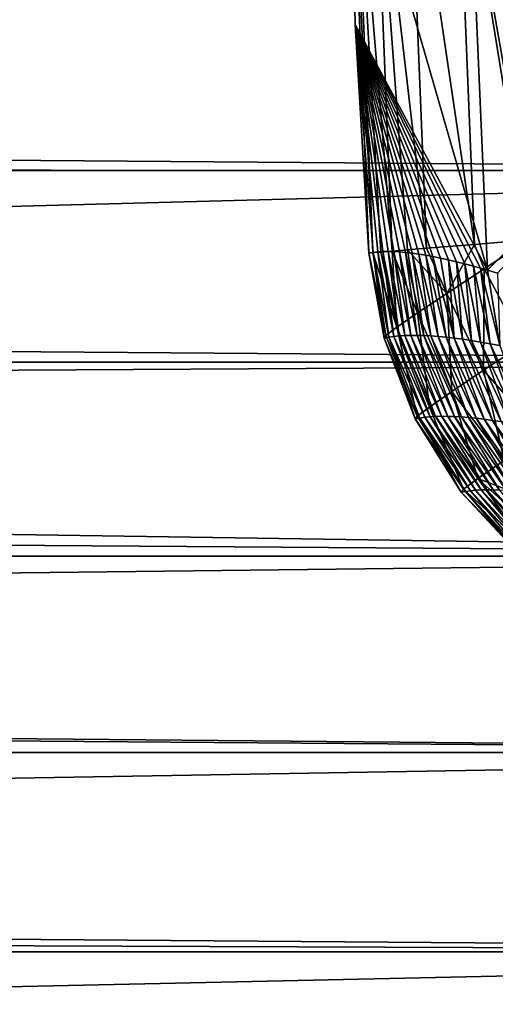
# Model space of a CAD drawing. Header units: metres. Extents: x -101 to 101, y -261 to 23.
# Tile 185 of 256: x 50.09 to 52.19, y -5.34 to -0.99. Entities that reach past the tile are written whole.
import ezdxf

# ---------------------------------------------------------------- set-up
doc = ezdxf.new("R2010")
doc.units = ezdxf.units.M
doc.layers.add('solid_505151_K2442K1000C34', color=7, linetype='CONTINUOUS')

msp = doc.modelspace()

# ---------------------------------------------------------------- linework, layer by layer
at = {"layer": 'solid_505151_K2442K1000C34'}
for points in [[(52.157291, -2.095254, 93.638222), (51.57196, -1.010881, 100.564568), (51.551472, 0, 100.564568)], [(51.633335, -2.019335, 100.750832), (51.551472, 0, 100.564568), (51.57196, -1.010881, 100.564568)], [(52.06636, 0, 93.64727), (52.157291, -2.095254, 93.638222), (51.551472, 0, 100.564568)], [(51.633335, -2.019335, 100.750832), (51.65062, -2.017932, 100.93631), (51.551472, 0, 100.564568)], [(51.568851, 0, 100.936554), (51.551472, 0, 100.564568), (51.65062, -2.017932, 100.93631)], [(51.568851, 0, 100.936554), (51.685043, -2.015136, 101.119453), (51.736336, -2.010971, 101.29866)], [(51.654892, 0, 101.298874), (51.568851, 0, 100.936554), (51.736336, -2.010971, 101.29866)], [(51.568851, 0, 100.936554), (51.65062, -2.017932, 100.93631), (51.685043, -2.015136, 101.119453)], [(51.654892, 0, 101.298874), (51.804047, -2.005472, 101.472305), (51.887577, -1.998689, 101.638863)], [(51.806614, 0, 101.638962), (51.654892, 0, 101.298874), (51.887577, -1.998689, 101.638863)], [(51.654892, 0, 101.298874), (51.736336, -2.010971, 101.29866), (51.804047, -2.005472, 101.472305)], [(51.806614, 0, 101.638962), (51.887577, -1.998689, 101.638863), (52.09903, -1.981518, 101.944977)], [(52.018753, 0, 101.94503), (51.806614, 0, 101.638962), (52.09903, -1.981518, 101.944977)], [(52.018753, 0, 101.94503), (52.338158, -1.962099, 102.185417), (52.363392, -1.96005, 102.206451)], [(52.283955, 0, 102.206467), (52.018753, 0, 101.94503), (52.363392, -1.96005, 102.206451)], [(52.018753, 0, 101.94503), (52.09903, -1.981518, 101.944977), (52.338158, -1.962099, 102.185417)], [(53.002571, -1.244687, 86.734787), (52.157291, -2.095254, 93.638222), (52.06636, 0, 93.64727)], [(53.002571, -1.244687, 86.734787), (52.06636, 0, 93.64727), (52.969627, 0, 86.734787)], [(15.53318, -0.547697, 55.989998), (15.433947, -1.64436, 55.909595), (55.931076, -0.821794, 55.97747)], [(56.025829, -1.65535, 26.091619), (-56.025829, -1.655346, 26.091619), (-55.931076, -0.821817, 26.02253)], [(56.025829, -1.65535, 26.091619), (-55.931076, -0.821817, 26.02253), (55.931076, -0.821822, 26.02253)], [(15.433947, -1.64436, 55.909595), (56.025822, -1.655304, 55.908386), (55.931076, -0.821794, 55.97747)], [(51.652588, -2.017221, 100.162712), (51.633419, -2.020449, 100.564568), (51.57196, -1.010881, 100.564568)], [(51.633335, -2.019335, 100.750832), (51.57196, -1.010881, 100.564568), (51.633419, -2.020449, 100.564568)], [(51.673084, -2.014914, 99.761765), (51.652588, -2.017221, 100.162712), (51.57196, -1.010881, 100.564568)], [(51.694901, -2.013525, 99.361732), (51.673084, -2.014914, 99.761765), (51.57196, -1.010881, 100.564568)], [(51.718025, -2.013052, 98.962608), (51.694901, -2.013525, 99.361732), (51.57196, -1.010881, 100.564568)], [(51.742455, -2.013493, 98.5644), (51.718025, -2.013052, 98.962608), (51.57196, -1.010881, 100.564568)], [(51.768177, -2.014846, 98.167114), (51.742455, -2.013493, 98.5644), (51.57196, -1.010881, 100.564568)], [(51.795185, -2.017106, 97.770744), (51.768177, -2.014846, 98.167114), (51.57196, -1.010881, 100.564568)], [(51.823471, -2.020272, 97.375305), (51.795185, -2.017106, 97.770744), (51.57196, -1.010881, 100.564568)], [(51.853027, -2.024339, 96.980797), (51.823471, -2.020272, 97.375305), (51.57196, -1.010881, 100.564568)], [(51.88385, -2.029303, 96.587166), (51.853027, -2.024339, 96.980797), (51.57196, -1.010881, 100.564568)], [(51.915985, -2.035153, 96.193741), (51.88385, -2.029303, 96.587166), (51.57196, -1.010881, 100.564568)], [(51.949425, -2.041884, 95.800613), (51.915985, -2.035153, 96.193741), (51.57196, -1.010881, 100.564568)], [(51.984142, -2.049496, 95.408134), (51.949425, -2.041884, 95.800613), (51.57196, -1.010881, 100.564568)], [(52.020096, -2.057986, 95.016647), (51.984142, -2.049496, 95.408134), (51.57196, -1.010881, 100.564568)], [(52.057251, -2.067353, 94.626488), (52.020096, -2.057986, 95.016647), (51.57196, -1.010881, 100.564568)], [(52.095558, -2.077596, 94.237999), (52.057251, -2.067353, 94.626488), (51.57196, -1.010881, 100.564568)], [(52.126102, -2.086161, 93.937424), (52.095558, -2.077596, 94.237999), (51.57196, -1.010881, 100.564568)], [(52.157291, -2.095254, 93.638222), (52.126102, -2.086161, 93.937424), (51.57196, -1.010881, 100.564568)], [(53.002571, -1.244687, 86.734787), (52.201412, -2.108691, 93.227264), (52.157291, -2.095254, 93.638222)], [(15.433947, -1.64436, 55.909595), (15.233784, -2.738574, 55.747887), (56.025822, -1.655304, 55.908386)], [(56.1884, -2.500874, 26.209948), (-56.1884, -2.500869, 26.209948), (-56.025829, -1.655346, 26.091619)], [(56.1884, -2.500874, 26.209948), (-56.025829, -1.655346, 26.091619), (56.025829, -1.65535, 26.091619)], [(15.233784, -2.738574, 55.747887), (56.188389, -2.500818, 55.790062), (56.025822, -1.655304, 55.908386)], [(51.977234, -2.197824, 101.739494), (51.887577, -1.998689, 101.638863), (51.804047, -2.005472, 101.472305)], [(51.977234, -2.197824, 101.739494), (52.09903, -1.981518, 101.944977), (51.887577, -1.998689, 101.638863)], [(52.142105, -2.089776, 101.979858), (52.09903, -1.981518, 101.944977), (51.977234, -2.197824, 101.739494)], [(52.142105, -2.089776, 101.979858), (52.338158, -1.962099, 102.185417), (52.09903, -1.981518, 101.944977)], [(52.142105, -2.089776, 101.979858), (52.3186, -2.420271, 102.063965), (52.338158, -1.962099, 102.185417)], [(51.707516, -2.384336, 100.875198), (51.65062, -2.017932, 100.93631), (51.633335, -2.019335, 100.750832)], [(51.707516, -2.384336, 100.875198), (51.633335, -2.019335, 100.750832), (51.633419, -2.020449, 100.564568)], [(51.700451, -2.395183, 100.564606), (51.633419, -2.020449, 100.564568), (51.652588, -2.017221, 100.162712)], [(51.707516, -2.384336, 100.875198), (51.633419, -2.020449, 100.564568), (51.700451, -2.395183, 100.564606)], [(51.75705, -2.347064, 101.17981), (51.685043, -2.015136, 101.119453), (51.65062, -2.017932, 100.93631)], [(51.75705, -2.347064, 101.17981), (51.65062, -2.017932, 100.93631), (51.707516, -2.384336, 100.875198)], [(51.720905, -2.391305, 100.132721), (51.652588, -2.017221, 100.162712), (51.673084, -2.014914, 99.761765)], [(51.720905, -2.391305, 100.132721), (51.700451, -2.395183, 100.564606), (51.652588, -2.017221, 100.162712)], [(51.742889, -2.38819, 99.700897), (51.673084, -2.014914, 99.761765), (51.694901, -2.013525, 99.361732)], [(51.742889, -2.38819, 99.700897), (51.720905, -2.391305, 100.132721), (51.673084, -2.014914, 99.761765)], [(51.75705, -2.347064, 101.17981), (51.736336, -2.010971, 101.29866), (51.685043, -2.015136, 101.119453)], [(51.766407, -2.385841, 99.269157), (51.694901, -2.013525, 99.361732), (51.718025, -2.013052, 98.962608)], [(51.766407, -2.385841, 99.269157), (51.742889, -2.38819, 99.700897), (51.694901, -2.013525, 99.361732)], [(51.791454, -2.384264, 98.837486), (51.718025, -2.013052, 98.962608), (51.742455, -2.013493, 98.5644)], [(51.791454, -2.384264, 98.837486), (51.766407, -2.385841, 99.269157), (51.718025, -2.013052, 98.962608)], [(51.847748, -2.284344, 101.470451), (51.804047, -2.005472, 101.472305), (51.736336, -2.010971, 101.29866)], [(51.847748, -2.284344, 101.470451), (51.736336, -2.010971, 101.29866), (51.75705, -2.347064, 101.17981)], [(51.818031, -2.383466, 98.405907), (51.742455, -2.013493, 98.5644), (51.768177, -2.014846, 98.167114)], [(51.818031, -2.383466, 98.405907), (51.791454, -2.384264, 98.837486), (51.742455, -2.013493, 98.5644)], [(51.846146, -2.383453, 97.974426), (51.768177, -2.014846, 98.167114), (51.795185, -2.017106, 97.770744)], [(51.846146, -2.383453, 97.974426), (51.818031, -2.383466, 98.405907), (51.768177, -2.014846, 98.167114)], [(51.875793, -2.384232, 97.543037), (51.795185, -2.017106, 97.770744), (51.823471, -2.020272, 97.375305)], [(51.875793, -2.384232, 97.543037), (51.846146, -2.383453, 97.974426), (51.795185, -2.017106, 97.770744)], [(51.977234, -2.197824, 101.739494), (51.804047, -2.005472, 101.472305), (51.847748, -2.284344, 101.470451)], [(51.906975, -2.385809, 97.111748), (51.823471, -2.020272, 97.375305), (51.853027, -2.024339, 96.980797)], [(51.906975, -2.385809, 97.111748), (51.875793, -2.384232, 97.543037), (51.823471, -2.020272, 97.375305)], [(51.939697, -2.388191, 96.680573), (51.853027, -2.024339, 96.980797), (51.88385, -2.029303, 96.587166)], [(51.939697, -2.388191, 96.680573), (51.906975, -2.385809, 97.111748), (51.853027, -2.024339, 96.980797)], [(51.973957, -2.391383, 96.249504), (51.88385, -2.029303, 96.587166), (51.915985, -2.035153, 96.193741)], [(51.973957, -2.391383, 96.249504), (51.939697, -2.388191, 96.680573), (51.88385, -2.029303, 96.587166)], [(52.009754, -2.395392, 95.818558), (51.915985, -2.035153, 96.193741), (51.949425, -2.041884, 95.800613)], [(52.009754, -2.395392, 95.818558), (51.973957, -2.391383, 96.249504), (51.915985, -2.035153, 96.193741)], [(52.009754, -2.395392, 95.818558), (51.949425, -2.041884, 95.800613), (51.984142, -2.049496, 95.408134)], [(52.047096, -2.400229, 95.387741), (51.984142, -2.049496, 95.408134), (52.020096, -2.057986, 95.016647)], [(52.047096, -2.400229, 95.387741), (52.009754, -2.395392, 95.818558), (51.984142, -2.049496, 95.408134)], [(52.085983, -2.405904, 94.957054), (52.020096, -2.057986, 95.016647), (52.057251, -2.067353, 94.626488)], [(52.085983, -2.405904, 94.957054), (52.047096, -2.400229, 95.387741), (52.020096, -2.057986, 95.016647)], [(52.126415, -2.412431, 94.526505), (52.057251, -2.067353, 94.626488), (52.095558, -2.077596, 94.237999)], [(52.126415, -2.412431, 94.526505), (52.085983, -2.405904, 94.957054), (52.057251, -2.067353, 94.626488)], [(52.168404, -2.419822, 94.0961), (52.095558, -2.077596, 94.237999), (52.126102, -2.086161, 93.937424)], [(52.168404, -2.419822, 94.0961), (52.126415, -2.412431, 94.526505), (52.095558, -2.077596, 94.237999)], [(52.211945, -2.428091, 93.665848), (52.126102, -2.086161, 93.937424), (52.157291, -2.095254, 93.638222)], [(52.211945, -2.428091, 93.665848), (52.168404, -2.419822, 94.0961), (52.126102, -2.086161, 93.937424)], [(52.142105, -2.089776, 101.979858), (51.977234, -2.197824, 101.739494), (52.13974, -2.537301, 101.812279)], [(52.142105, -2.089776, 101.979858), (52.13974, -2.537301, 101.812279), (52.3186, -2.420271, 102.063965)], [(52.211945, -2.428091, 93.665848), (52.157291, -2.095254, 93.638222), (52.201412, -2.108691, 93.227264)], [(51.977234, -2.197824, 101.739494), (51.847748, -2.284344, 101.470451), (51.998943, -2.631191, 101.528732)], [(51.977234, -2.197824, 101.739494), (51.998943, -2.631191, 101.528732), (52.13974, -2.537301, 101.812279)], [(51.847748, -2.284344, 101.470451), (51.75705, -2.347064, 101.17981), (51.900093, -2.699359, 101.221138)], [(51.847748, -2.284344, 101.470451), (51.900093, -2.699359, 101.221138), (51.998943, -2.631191, 101.528732)], [(51.75705, -2.347064, 101.17981), (51.707516, -2.384336, 100.875198), (51.845901, -2.739928, 100.897942)], [(51.75705, -2.347064, 101.17981), (51.845901, -2.739928, 100.897942), (51.900093, -2.699359, 101.221138)], [(51.707516, -2.384336, 100.875198), (51.700451, -2.395183, 100.564606), (51.845901, -2.739928, 100.897942)], [(51.879814, -2.744936, 99.70713), (51.720905, -2.391305, 100.132721), (51.742889, -2.38819, 99.700897)], [(51.90303, -2.742673, 99.276779), (51.742889, -2.38819, 99.700897), (51.766407, -2.385841, 99.269157)], [(51.90303, -2.742673, 99.276779), (51.879814, -2.744936, 99.70713), (51.742889, -2.38819, 99.700897)], [(51.927738, -2.741192, 98.846512), (51.766407, -2.385841, 99.269157), (51.791454, -2.384264, 98.837486)], [(51.927738, -2.741192, 98.846512), (51.90303, -2.742673, 99.276779), (51.766407, -2.385841, 99.269157)], [(51.953938, -2.740499, 98.416328), (51.791454, -2.384264, 98.837486), (51.818031, -2.383466, 98.405907)], [(51.953938, -2.740499, 98.416328), (51.927738, -2.741192, 98.846512), (51.791454, -2.384264, 98.837486)], [(51.981636, -2.7406, 97.986237), (51.818031, -2.383466, 98.405907), (51.846146, -2.383453, 97.974426)], [(51.981636, -2.7406, 97.986237), (51.953938, -2.740499, 98.416328), (51.818031, -2.383466, 98.405907)], [(52.01083, -2.741501, 97.556244), (51.846146, -2.383453, 97.974426), (51.875793, -2.384232, 97.543037)], [(52.01083, -2.741501, 97.556244), (51.981636, -2.7406, 97.986237), (51.846146, -2.383453, 97.974426)], [(52.041519, -2.743208, 97.126358), (51.875793, -2.384232, 97.543037), (51.906975, -2.385809, 97.111748)], [(52.041519, -2.743208, 97.126358), (52.01083, -2.741501, 97.556244), (51.875793, -2.384232, 97.543037)], [(52.073711, -2.745729, 96.696579), (51.906975, -2.385809, 97.111748), (51.939697, -2.388191, 96.680573)], [(52.073711, -2.745729, 96.696579), (52.041519, -2.743208, 97.126358), (51.906975, -2.385809, 97.111748)], [(52.107399, -2.749068, 96.266922), (51.939697, -2.388191, 96.680573), (51.973957, -2.391383, 96.249504)], [(52.107399, -2.749068, 96.266922), (52.073711, -2.745729, 96.696579), (51.939697, -2.388191, 96.680573)], [(51.83786, -2.751783, 100.568054), (51.700451, -2.395183, 100.564606), (51.720905, -2.391305, 100.132721)], [(51.845901, -2.739928, 100.897942), (51.700451, -2.395183, 100.564606), (51.83786, -2.751783, 100.568054)], [(51.858089, -2.747974, 100.137558), (51.83786, -2.751783, 100.568054), (51.720905, -2.391305, 100.132721)], [(51.879814, -2.744936, 99.70713), (51.858089, -2.747974, 100.137558), (51.720905, -2.391305, 100.132721)], [(52.14259, -2.753233, 95.837379), (51.973957, -2.391383, 96.249504), (52.009754, -2.395392, 95.818558)], [(52.14259, -2.753233, 95.837379), (52.107399, -2.749068, 96.266922), (51.973957, -2.391383, 96.249504)], [(52.179279, -2.758233, 95.407974), (52.009754, -2.395392, 95.818558), (52.047096, -2.400229, 95.387741)], [(52.179279, -2.758233, 95.407974), (52.14259, -2.753233, 95.837379), (52.009754, -2.395392, 95.818558)], [(52.21748, -2.76408, 94.978699), (52.047096, -2.400229, 95.387741), (52.085983, -2.405904, 94.957054)], [(52.21748, -2.76408, 94.978699), (52.179279, -2.758233, 95.407974), (52.047096, -2.400229, 95.387741)], [(52.257183, -2.770785, 94.549568), (52.085983, -2.405904, 94.957054), (52.126415, -2.412431, 94.526505)], [(52.257183, -2.770785, 94.549568), (52.21748, -2.76408, 94.978699), (52.085983, -2.405904, 94.957054)], [(52.298401, -2.778363, 94.120583), (52.126415, -2.412431, 94.526505), (52.168404, -2.419822, 94.0961)], [(52.298401, -2.778363, 94.120583), (52.257183, -2.770785, 94.549568), (52.126415, -2.412431, 94.526505)], [(52.3186, -2.420271, 102.063965), (52.13974, -2.537301, 101.812279), (52.393543, -2.827816, 101.899895)], [(52.341133, -2.786824, 93.691765), (52.168404, -2.419822, 94.0961), (52.211945, -2.428091, 93.665848)], [(52.341133, -2.786824, 93.691765), (52.298401, -2.778363, 94.120583), (52.168404, -2.419822, 94.0961)], [(56.422733, -3.357615, 26.380615), (-56.422733, -3.357608, 26.380613), (-56.1884, -2.500869, 26.209948)], [(56.422733, -3.357615, 26.380615), (-56.1884, -2.500869, 26.209948), (56.1884, -2.500874, 26.209948)], [(15.233784, -2.738574, 55.747887), (56.422718, -3.35756, 55.619396), (56.188389, -2.500818, 55.790062)], [(52.13974, -2.537301, 101.812279), (51.998943, -2.631191, 101.528732), (52.230335, -2.93578, 101.602928)], [(52.13974, -2.537301, 101.812279), (52.230335, -2.93578, 101.602928), (52.393543, -2.827816, 101.899895)], [(51.998943, -2.631191, 101.528732), (51.900093, -2.699359, 101.221138), (52.115036, -3.014627, 101.276131)], [(51.998943, -2.631191, 101.528732), (52.115036, -3.014627, 101.276131), (52.230335, -2.93578, 101.602928)], [(51.900093, -2.699359, 101.221138), (51.845901, -2.739928, 100.897942), (52.051083, -3.061779, 100.929733)], [(51.900093, -2.699359, 101.221138), (52.051083, -3.061779, 100.929733), (52.115036, -3.014627, 101.276131)], [(15.233784, -2.738574, 55.747887), (14.925273, -3.8407, 55.499966), (56.422718, -3.35756, 55.619396)], [(51.845901, -2.739928, 100.897942), (51.83786, -2.751783, 100.568054), (52.051083, -3.061779, 100.929733)], [(51.858089, -2.747974, 100.137558), (52.040512, -3.075734, 100.57476), (51.83786, -2.751783, 100.568054)], [(52.051083, -3.061779, 100.929733), (51.83786, -2.751783, 100.568054), (52.040512, -3.075734, 100.57476)], [(51.879814, -2.744936, 99.70713), (52.081829, -3.069118, 99.720161), (51.858089, -2.747974, 100.137558)], [(51.858089, -2.747974, 100.137558), (52.081829, -3.069118, 99.720161), (52.060448, -3.072036, 100.14743)], [(51.858089, -2.747974, 100.137558), (52.060448, -3.072036, 100.14743), (52.040512, -3.075734, 100.57476)], [(51.90303, -2.742673, 99.276779), (52.104652, -3.066984, 99.292961), (51.879814, -2.744936, 99.70713)], [(51.879814, -2.744936, 99.70713), (52.104652, -3.066984, 99.292961), (52.081829, -3.069118, 99.720161)], [(51.927738, -2.741192, 98.846512), (52.128925, -3.065641, 98.865852), (51.90303, -2.742673, 99.276779)], [(51.90303, -2.742673, 99.276779), (52.128925, -3.065641, 98.865852), (52.104652, -3.066984, 99.292961)], [(51.953938, -2.740499, 98.416328), (52.154648, -3.065093, 98.438828), (51.927738, -2.741192, 98.846512)], [(51.927738, -2.741192, 98.846512), (52.154648, -3.065093, 98.438828), (52.128925, -3.065641, 98.865852)], [(51.953938, -2.740499, 98.416328), (52.181816, -3.065348, 98.011894), (52.154648, -3.065093, 98.438828)], [(51.981636, -2.7406, 97.986237), (52.181816, -3.065348, 98.011894), (51.953938, -2.740499, 98.416328)], [(51.981636, -2.7406, 97.986237), (52.210434, -3.066411, 97.58506), (52.181816, -3.065348, 98.011894)], [(52.01083, -2.741501, 97.556244), (52.210434, -3.066411, 97.58506), (51.981636, -2.7406, 97.986237)], [(52.01083, -2.741501, 97.556244), (52.240501, -3.068289, 97.158333), (52.210434, -3.066411, 97.58506)], [(52.041519, -2.743208, 97.126358), (52.240501, -3.068289, 97.158333), (52.01083, -2.741501, 97.556244)], [(52.041519, -2.743208, 97.126358), (52.272018, -3.070987, 96.73172), (52.240501, -3.068289, 97.158333)], [(52.073711, -2.745729, 96.696579), (52.272018, -3.070987, 96.73172), (52.041519, -2.743208, 97.126358)], [(52.073711, -2.745729, 96.696579), (52.304989, -3.074511, 96.305222), (52.272018, -3.070987, 96.73172)], [(52.107399, -2.749068, 96.266922), (52.304989, -3.074511, 96.305222), (52.073711, -2.745729, 96.696579)], [(52.107399, -2.749068, 96.266922), (52.339413, -3.078869, 95.878845), (52.304989, -3.074511, 96.305222)], [(52.14259, -2.753233, 95.837379), (52.339413, -3.078869, 95.878845), (52.107399, -2.749068, 96.266922)], [(52.14259, -2.753233, 95.837379), (52.37529, -3.084068, 95.452606), (52.339413, -3.078869, 95.878845)], [(52.179279, -2.758233, 95.407974), (52.37529, -3.084068, 95.452606), (52.14259, -2.753233, 95.837379)], [(52.179279, -2.758233, 95.407974), (52.412624, -3.090121, 95.026505), (52.37529, -3.084068, 95.452606)], [(52.21748, -2.76408, 94.978699), (52.412624, -3.090121, 95.026505), (52.179279, -2.758233, 95.407974)], [(52.379196, -3.116701, 101.586983), (52.230335, -2.93578, 101.602928), (52.115036, -3.014627, 101.276131)], [(52.115036, -3.014627, 101.276131), (52.051083, -3.061779, 100.929733), (52.337135, -3.321888, 101.103012)], [(52.115036, -3.014627, 101.276131), (52.337135, -3.321888, 101.103012), (52.401123, -3.27826, 101.353973)], [(52.379196, -3.116701, 101.586983), (52.115036, -3.014627, 101.276131), (52.401123, -3.27826, 101.353973)], [(52.051083, -3.061779, 100.929733), (52.040512, -3.075734, 100.57476), (52.304062, -3.347898, 100.845406)], [(52.301006, -3.355207, 100.584503), (52.040512, -3.075734, 100.57476), (52.060448, -3.072036, 100.14743)], [(52.304062, -3.347898, 100.845406), (52.040512, -3.075734, 100.57476), (52.301006, -3.355207, 100.584503)], [(52.051083, -3.061779, 100.929733), (52.304062, -3.347898, 100.845406), (52.337135, -3.321888, 101.103012)], [(52.320965, -3.351602, 100.154213), (52.060448, -3.072036, 100.14743), (52.081829, -3.069118, 99.720161)], [(52.320965, -3.351602, 100.154213), (52.301006, -3.355207, 100.584503), (52.060448, -3.072036, 100.14743)], [(52.342365, -3.348815, 99.723984), (52.081829, -3.069118, 99.720161), (52.104652, -3.066984, 99.292961)], [(52.342365, -3.348815, 99.723984), (52.320965, -3.351602, 100.154213), (52.081829, -3.069118, 99.720161)], [(52.365208, -3.346848, 99.293839), (52.104652, -3.066984, 99.292961), (52.128925, -3.065641, 98.865852)], [(52.365208, -3.346848, 99.293839), (52.342365, -3.348815, 99.723984), (52.104652, -3.066984, 99.292961)], [(52.3895, -3.34571, 98.863777), (52.128925, -3.065641, 98.865852), (52.154648, -3.065093, 98.438828)], [(52.3895, -3.34571, 98.863777), (52.365208, -3.346848, 99.293839), (52.128925, -3.065641, 98.865852)], [(52.415237, -3.345405, 98.4338), (52.154648, -3.065093, 98.438828), (52.181816, -3.065348, 98.011894)], [(52.415237, -3.345405, 98.4338), (52.3895, -3.34571, 98.863777), (52.154648, -3.065093, 98.438828)], [(52.442421, -3.345939, 98.003929), (52.181816, -3.065348, 98.011894), (52.210434, -3.066411, 97.58506)], [(52.442421, -3.345939, 98.003929), (52.415237, -3.345405, 98.4338), (52.181816, -3.065348, 98.011894)], [(56.733807, -4.224397, 26.607138), (-56.733807, -4.224389, 26.607136), (-56.422733, -3.357608, 26.380613)], [(56.733807, -4.224397, 26.607138), (-56.422733, -3.357608, 26.380613), (56.422733, -3.357615, 26.380615)], [(14.925273, -3.8407, 55.499966), (56.733788, -4.224348, 55.392876), (56.422718, -3.35756, 55.619396)], [(14.925273, -3.8407, 55.499966), (14.501678, -4.943231, 55.162079), (56.733788, -4.224348, 55.392876)], [(57.129299, -5.104124, 26.895109), (-57.129295, -5.104117, 26.895107), (-56.733807, -4.224389, 26.607136)], [(57.129299, -5.104124, 26.895109), (-56.733807, -4.224389, 26.607136), (56.733807, -4.224397, 26.607138)], [(14.501678, -4.943231, 55.162079), (57.129272, -5.104072, 55.104908), (56.733788, -4.224348, 55.392876)], [(14.501678, -4.943231, 55.162079), (13.95169, -6.044419, 54.728256), (57.129272, -5.104072, 55.104908)], [(57.576313, -5.927086, 27.22068), (-57.576317, -5.927089, 27.220682), (-57.129295, -5.104117, 26.895107)], [(57.576313, -5.927086, 27.22068), (-57.129295, -5.104117, 26.895107), (57.129299, -5.104124, 26.895109)], [(13.95169, -6.044419, 54.728256), (57.576321, -5.927096, 54.779316), (57.129272, -5.104072, 55.104908)]]:
    msp.add_3dface(points, dxfattribs=at)

doc.saveas('drawing.dxf')
